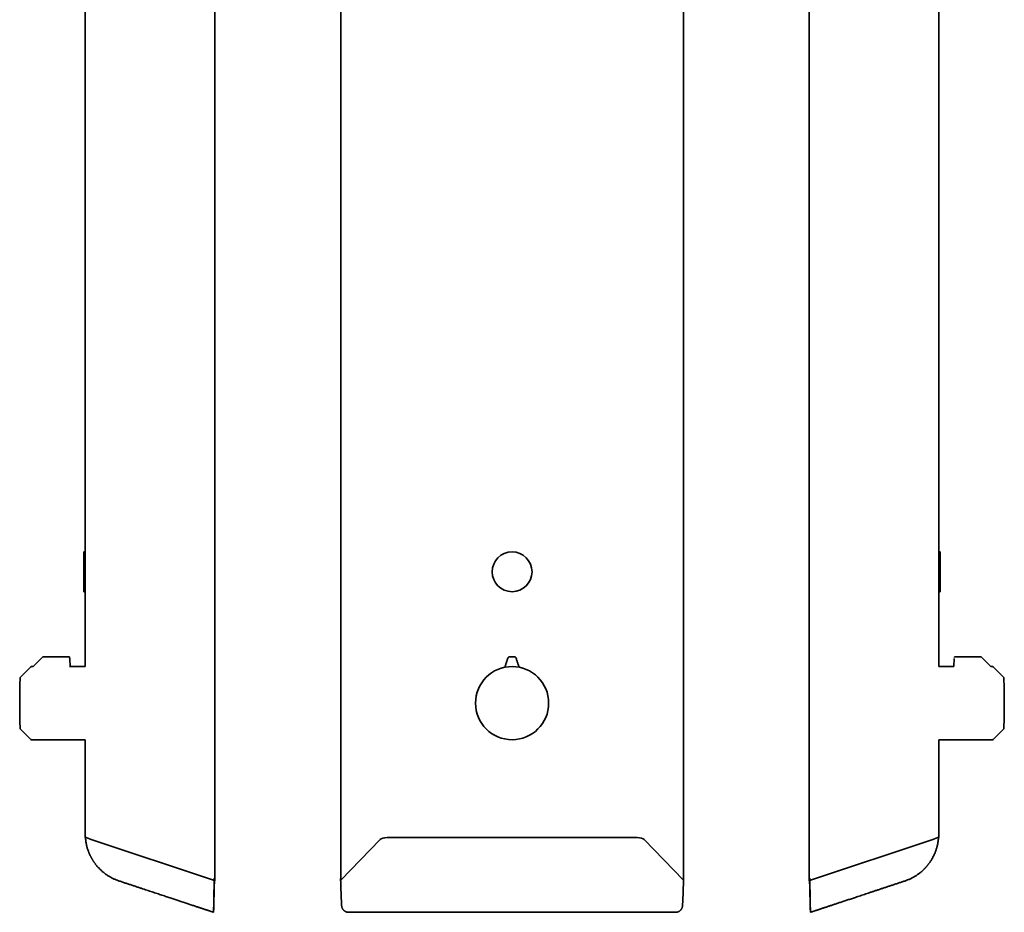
# Model space of a CAD drawing. Header units: millimetres. Extents: x 8 to 783, y 12 to 2407.
# Tile 3 of 5: x 75 to 735, y 1210 to 1809. Entities that reach past the tile are written whole.
import ezdxf

# ---------------------------------------------------------------- set-up
doc = ezdxf.new("R2010")
doc.units = ezdxf.units.MM

msp = doc.modelspace()

# ---------------------------------------------------------------- linework, layer by layer
at = {"color": 7, "linetype": 'Continuous', "lineweight": 35}
for p, q in [((205.89, 1231.52), (205.89, 2385.52)), ((290.24, 2383.75), (290.24, 1231.72)), ((519.89, 1231.72), (519.89, 2385.32)), ((604.11, 2385.52), (604.11, 1231.52)), ((119.04, 2234.57), (119.04, 1375.02)), ((690.96, 1375.02), (690.96, 2234.57)), ((118.99, 1451.87), (118.19, 1451.87)), ((118.19, 1438.52), (118.19, 1451.87)), ((691.81, 1451.87), (691.01, 1451.87)), ((691.81, 1451.87), (691.81, 1425.17)), ((118.19, 1425.17), (118.19, 1438.52)), ((118.72, 1440.2), (118.75, 1440.02)), ((118.19, 1425.17), (118.99, 1425.17)), ((691.01, 1425.17), (691.81, 1425.17)), ((90.78, 1381.5), (84.3, 1375.02)), ((90.78, 1381.5), (90.78, 1381.5)), ((108.15, 1381.62), (91.07, 1381.62)), ((91.07, 1381.62), (91.07, 1381.62)), ((108.69, 1380.43), (108.99, 1374.67)), ((701.31, 1380.43), (701.03, 1375.02)), ((701.35, 1381.12), (701.35, 1381.17)), ((718.93, 1381.62), (701.85, 1381.62)), ((718.93, 1381.62), (718.93, 1381.62)), ((725.7, 1375.02), (719.22, 1381.5)), ((719.22, 1381.5), (719.22, 1381.5)), ((82.44, 1374.73), (75.86, 1368.14)), ((84.3, 1375.02), (83.15, 1375.02)), ((119.04, 1375.02), (108.97, 1375.02)), ((701.03, 1375.02), (690.96, 1375.02)), ((726.85, 1375.02), (725.7, 1375.02)), ((734.14, 1368.14), (727.56, 1374.73)), ((75.86, 1332.9), (82.44, 1326.31)), ((727.56, 1326.31), (734.14, 1332.9)), ((83.15, 1326.02), (119.04, 1326.02)), ((119.04, 1326.02), (119.04, 1260.58)), ((690.96, 1326.02), (726.85, 1326.02)), ((690.96, 1260.58), (690.96, 1326.02)), ((119.04, 1260.58), (119.64, 1260.38)), ((119.64, 1260.38), (123.11, 1259.22)), ((686.89, 1259.22), (690.36, 1260.38)), ((690.36, 1260.38), (690.96, 1260.58)), ((205.11, 1231.78), (123.11, 1259.22)), ((316.62, 1259.22), (290.27, 1231.78)), ((519.86, 1231.78), (493.51, 1259.22)), ((686.89, 1259.22), (604.89, 1231.78)), ((205.11, 1231.78), (205.41, 1231.68)), ((205.47, 1231.66), (205.89, 1231.52)), ((519.93, 1232.87), (519.94, 1232.95)), ((604.11, 1231.52), (604.53, 1231.66)), ((604.59, 1231.68), (604.89, 1231.78)), ((295.54, 1210.35), (514.58, 1210.35))]:
    msp.add_line(p, q, dxfattribs=at)
at = {"color": 7, "linetype": 'Continuous', "lineweight": 35, "flags": 128}
for points in [[(205.1, 1210.35), (205.1, 1210.35)], [(604.9, 1210.35), (604.9, 1210.35)]]:
    msp.add_lwpolyline(points, dxfattribs=at)
at = {"color": 7, "linetype": 'Continuous', "lineweight": 35}
for centre, radius in [((405.06, 1438.52), 13.35), ((405.06, 1350.52), 24.5)]:
    msp.add_circle(centre, radius, dxfattribs=at)
for centre, radius, start, end in [((83.15, 1374.02), 1, 90, 135), ((726.85, 1374.02), 1, 45, 90), ((571.71, 1350.52), 496.51, 178.06738, 181.93262), ((76.78, 1367.22), 1.3, 135, 178.06738), ((733.22, 1367.22), 1.3, 1.93262, 45), ((238.29, 1350.52), 496.51, 0, 1.93262), ((238.29, 1350.52), 496.51, 358.06738, 0), ((76.78, 1333.82), 1.3, 181.93262, 225), ((733.22, 1333.82), 1.3, 315, 358.06738), ((83.15, 1327.02), 1, 225, 270), ((726.85, 1327.02), 1, 270, 315)]:
    msp.add_arc(centre, radius, start, end, dxfattribs=at)
for centre, major_axis, start_param, end_param in [((321.38, 1258.71), (5, 0), 1.585067, 2.830669), ((405.06, -703.35), (5869.57, 0), 1.556526, 1.585067), ((488.75, 1258.71), (5, 0), 0.310923, 1.556526), ((290.84, 1231.72), (0.6, 0), 2.830669, 3.327929), ((519.29, 1231.72), (0.6, 0), 6.096849, 6.594109)]:
    msp.add_ellipse(centre, major_axis=major_axis, ratio=0.334595, start_param=start_param, end_param=end_param, dxfattribs=at)
for points in [[(118.99, 1440.93), (118.99, 1441.18), (118.99, 1441.69), (118.99, 1442.43), (118.99, 1443.17), (118.99, 1443.88), (118.99, 1444.58), (118.99, 1445.26), (118.99, 1445.92), (118.99, 1446.55), (118.99, 1447.15), (118.99, 1447.73), (118.99, 1448.27), (118.99, 1448.78), (118.99, 1449.26), (118.99, 1449.7), (118.99, 1450.11), (118.99, 1450.47), (118.99, 1450.8), (118.99, 1451.08), (118.99, 1451.32), (118.99, 1451.52), (118.99, 1451.68), (118.99, 1451.79), (118.99, 1451.86), (118.99, 1451.87), (118.99, 1451.87)], [(691.01, 1451.87), (691.01, 1451.87), (691.01, 1451.86), (691.01, 1451.79), (691.01, 1451.68), (691.01, 1451.52), (691.01, 1451.32), (691.01, 1451.08), (691.01, 1450.8), (691.01, 1450.47), (691.01, 1450.11), (691.01, 1449.7), (691.01, 1449.26), (691.01, 1448.78), (691.01, 1448.27), (691.01, 1447.73), (691.01, 1447.15), (691.01, 1446.55), (691.01, 1445.92), (691.01, 1445.26), (691.01, 1444.58), (691.01, 1443.88), (691.01, 1443.17), (691.01, 1442.43), (691.01, 1441.69), (691.01, 1441.18), (691.01, 1440.93)], [(118.99, 1425.17), (118.99, 1425.17), (118.99, 1425.18), (118.99, 1425.24), (118.99, 1425.32), (118.99, 1425.45), (118.99, 1425.6), (118.99, 1425.8), (118.99, 1426.02), (118.99, 1426.28), (118.99, 1426.57), (118.99, 1426.89), (118.99, 1427.24), (118.99, 1427.63), (118.99, 1428.04), (118.99, 1428.48), (118.99, 1428.94), (118.99, 1429.43), (118.99, 1429.95), (118.99, 1430.49), (118.99, 1431.05), (118.99, 1431.63), (118.99, 1432.22), (118.99, 1432.84), (118.99, 1433.46), (118.99, 1434.11), (118.99, 1434.76), (118.99, 1435.42), (118.99, 1436.1), (118.99, 1436.77), (118.99, 1437.46), (118.99, 1438.14), (118.99, 1438.83), (118.99, 1439.29), (118.99, 1439.51)], [(691.01, 1439.51), (691.01, 1439.29), (691.01, 1438.83), (691.01, 1438.14), (691.01, 1437.46), (691.01, 1436.77), (691.01, 1436.1), (691.01, 1435.42), (691.01, 1434.76), (691.01, 1434.11), (691.01, 1433.46), (691.01, 1432.84), (691.01, 1432.22), (691.01, 1431.63), (691.01, 1431.05), (691.01, 1430.49), (691.01, 1429.95), (691.01, 1429.43), (691.01, 1428.94), (691.01, 1428.48), (691.01, 1428.04), (691.01, 1427.63), (691.01, 1427.24), (691.01, 1426.89), (691.01, 1426.57), (691.01, 1426.28), (691.01, 1426.02), (691.01, 1425.8), (691.01, 1425.6), (691.01, 1425.45), (691.01, 1425.32), (691.01, 1425.24), (691.01, 1425.18), (691.01, 1425.17), (691.01, 1425.17)]]:
    msp.add_open_spline(points, degree=3, dxfattribs=at)
for points, knots in [([(118.99, 1439.51), (118.95, 1439.56), (118.86, 1439.66), (118.74, 1439.89), (118.69, 1440.22), (118.74, 1440.56), (118.86, 1440.79), (118.95, 1440.88), (118.99, 1440.93)], [0, 0, 0, 0, 0.122861, 0.243709, 0.499383, 0.755588, 0.876744, 1, 1, 1, 1]), ([(118.71, 1438.52), (118.71, 1438.59), (118.71, 1438.73), (118.71, 1438.92), (118.71, 1439.1), (118.71, 1439.27), (118.71, 1439.42), (118.71, 1439.55), (118.71, 1439.68), (118.71, 1439.79), (118.71, 1439.88), (118.71, 1439.97), (118.71, 1440.04), (118.72, 1440.1), (118.72, 1440.17), (118.72, 1440.22), (118.72, 1440.26), (118.72, 1440.28)], [0, 0, 0, 0, 0.07745, 0.148097, 0.212177, 0.271365, 0.327279, 0.380858, 0.433165, 0.485335, 0.538508, 0.593757, 0.66411, 0.739823, 0.821011, 0.907732, 1, 1, 1, 1]), ([(691.01, 1440.93), (691.05, 1440.88), (691.14, 1440.79), (691.26, 1440.56), (691.31, 1440.23), (691.26, 1439.89), (691.14, 1439.66), (691.05, 1439.56), (691.01, 1439.51)], [0, 0, 0, 0, 0.122861, 0.243709, 0.499383, 0.755588, 0.876744, 1, 1, 1, 1]), ([(691.28, 1440.3), (691.28, 1440.29), (691.28, 1440.26), (691.28, 1440.22), (691.28, 1440.2)], [0, 0, 0, 0, 0.389114, 1, 1, 1, 1]), ([(91.07, 1381.62), (91.04, 1381.62), (90.99, 1381.62), (90.91, 1381.59), (90.84, 1381.56), (90.8, 1381.52), (90.78, 1381.5)], [0, 0, 0, 0, 0.247576, 0.5, 0.752424, 1, 1, 1, 1]), ([(108.65, 1381.17), (108.65, 1381.18), (108.64, 1381.2), (108.64, 1381.23), (108.63, 1381.26), (108.62, 1381.29), (108.61, 1381.32), (108.6, 1381.35), (108.58, 1381.37), (108.57, 1381.39), (108.56, 1381.4), (108.55, 1381.43), (108.52, 1381.46), (108.48, 1381.49), (108.44, 1381.53), (108.38, 1381.56), (108.32, 1381.59), (108.24, 1381.62), (108.18, 1381.62), (108.15, 1381.62)], [0, 0, 0, 0, 0.176426, 0.328267, 0.455582, 0.558487, 0.637238, 0.674461, 0.702846, 0.723238, 0.73112, 0.739313, 0.772084, 0.797264, 0.828223, 0.864681, 0.906094, 0.951594, 1, 1, 1, 1]), ([(108.68, 1380.46), (108.68, 1380.5), (108.67, 1380.58), (108.67, 1380.68), (108.67, 1380.76), (108.66, 1380.82), (108.66, 1380.87), (108.66, 1380.92), (108.66, 1380.96), (108.65, 1381.01), (108.65, 1381.06), (108.65, 1381.1), (108.65, 1381.13), (108.65, 1381.16), (108.65, 1381.16), (108.65, 1381.17)], [0, 0, 0, 0, 0.1116416, 0.2074544, 0.2886862, 0.356145, 0.4103714, 0.4546796, 0.5093667, 0.57826, 0.6614285, 0.733293, 0.8134482, 0.9021807, 1, 1, 1, 1]), ([(108.65, 1381.11), (108.65, 1381.12), (108.65, 1381.15), (108.65, 1381.15), (108.65, 1381.13), (108.65, 1381.12)], [0, 0, 0, 0, 0.333378, 0.666622, 1, 1, 1, 1]), ([(108.69, 1380.43), (108.68, 1380.48), (108.68, 1380.57), (108.67, 1380.7), (108.67, 1380.82), (108.66, 1380.92), (108.66, 1381.01), (108.65, 1381.07), (108.65, 1381.11), (108.65, 1381.12), (108.65, 1381.12)], [0, 0, 0, 0, 0.122239, 0.24424, 0.372446, 0.500181, 0.628333, 0.756018, 0.878123, 1, 1, 1, 1]), ([(400.2, 1374.53), (400.28, 1374.76), (400.44, 1375.27), (400.69, 1376.06), (400.96, 1376.9), (401.24, 1377.78), (401.53, 1378.68), (401.82, 1379.6), (402.02, 1380.23), (402.13, 1380.54)], [0, 0, 0, 0, 0.114743, 0.250449, 0.390888, 0.536061, 0.685969, 0.840615, 1, 1, 1, 1]), ([(402.13, 1380.54), (402.15, 1380.61), (402.2, 1380.75), (402.3, 1380.91), (402.38, 1381.02), (402.43, 1381.08), (402.48, 1381.14), (402.54, 1381.19), (402.62, 1381.26), (402.73, 1381.34), (402.87, 1381.42), (403.02, 1381.49), (403.17, 1381.54), (403.33, 1381.57), (403.43, 1381.58), (403.49, 1381.58)], [0, 0, 0, 0, 0.140486, 0.270291, 0.319305, 0.366667, 0.412396, 0.456516, 0.499052, 0.588373, 0.674882, 0.758917, 0.840845, 0.921065, 1, 1, 1, 1]), ([(403.49, 1381.58), (403.81, 1381.6), (404.47, 1381.62), (405.45, 1381.62), (406.1, 1381.6), (406.43, 1381.59)], [0, 0, 0, 0, 0.333334, 0.666666, 1, 1, 1, 1]), ([(406.43, 1381.59), (406.48, 1381.59), (406.58, 1381.58), (406.74, 1381.55), (406.87, 1381.51), (406.98, 1381.47), (407.07, 1381.42), (407.15, 1381.38), (407.23, 1381.32), (407.34, 1381.24), (407.46, 1381.13), (407.6, 1380.96), (407.71, 1380.77), (407.77, 1380.63), (407.79, 1380.56)], [0, 0, 0, 0, 0.078921, 0.159128, 0.241044, 0.291201, 0.342197, 0.394109, 0.447011, 0.500971, 0.610255, 0.729655, 0.859488, 1, 1, 1, 1]), ([(409.76, 1374.56), (409.68, 1374.79), (409.51, 1375.3), (409.26, 1376.09), (408.98, 1376.93), (408.7, 1377.8), (408.4, 1378.7), (408.1, 1379.62), (407.9, 1380.25), (407.79, 1380.56)], [0, 0, 0, 0, 0.114734, 0.250442, 0.390882, 0.536056, 0.685966, 0.840614, 1, 1, 1, 1]), ([(701.85, 1381.62), (701.82, 1381.62), (701.76, 1381.62), (701.68, 1381.59), (701.62, 1381.56), (701.56, 1381.53), (701.52, 1381.49), (701.48, 1381.46), (701.45, 1381.43), (701.44, 1381.4), (701.43, 1381.39), (701.42, 1381.37), (701.4, 1381.35), (701.39, 1381.32), (701.38, 1381.29), (701.37, 1381.26), (701.36, 1381.23), (701.36, 1381.2), (701.35, 1381.18), (701.35, 1381.17)], [0, 0, 0, 0, 0.048406, 0.093906, 0.135319, 0.171777, 0.202736, 0.227916, 0.260687, 0.26888, 0.276762, 0.297154, 0.325539, 0.362762, 0.441513, 0.544418, 0.671733, 0.823574, 1, 1, 1, 1]), ([(701.35, 1381.11), (701.35, 1381.12), (701.35, 1381.15), (701.35, 1381.15), (701.35, 1381.13), (701.35, 1381.12)], [0, 0, 0, 0, 0.333378, 0.666622, 1, 1, 1, 1]), ([(719.22, 1381.5), (719.2, 1381.52), (719.16, 1381.56), (719.09, 1381.59), (719.01, 1381.62), (718.96, 1381.62), (718.93, 1381.62)], [0, 0, 0, 0, 0.247576, 0.5, 0.752424, 1, 1, 1, 1]), ([(119.25, 1260.51), (119.27, 1260.31), (119.3, 1259.78), (119.39, 1258.92), (119.51, 1257.96), (119.66, 1257.02), (119.84, 1256.11), (120.03, 1255.21), (120.25, 1254.31), (120.5, 1253.42), (120.76, 1252.57), (121.04, 1251.76), (121.31, 1251.01), (121.58, 1250.32), (121.84, 1249.69), (122.1, 1249.09), (122.37, 1248.53), (122.62, 1248), (122.88, 1247.5), (123.13, 1247.02), (123.38, 1246.56), (123.63, 1246.12), (123.88, 1245.7), (124.13, 1245.28), (124.4, 1244.86), (124.69, 1244.41), (125, 1243.96), (125.33, 1243.49), (125.69, 1243), (126.08, 1242.48), (126.5, 1241.95), (126.93, 1241.42), (127.39, 1240.89), (127.86, 1240.37), (128.36, 1239.83), (128.89, 1239.29), (129.45, 1238.75), (130.07, 1238.17), (130.76, 1237.57), (131.52, 1236.94), (132.32, 1236.32), (133.16, 1235.7), (134.05, 1235.1), (134.93, 1234.54), (135.8, 1234.02), (136.66, 1233.55), (137.55, 1233.09), (138.47, 1232.65), (139.42, 1232.24), (140.39, 1231.85), (141.05, 1231.61), (141.39, 1231.49)], [0, 0, 0, 0, 0.0155986, 0.0413553, 0.0665185, 0.0910618, 0.1149604, 0.1381914, 0.1629491, 0.1868477, 0.2098642, 0.2319776, 0.2531694, 0.2716213, 0.2892871, 0.3061573, 0.3222236, 0.3374788, 0.3519167, 0.365532, 0.3795533, 0.3925691, 0.4046401, 0.4171731, 0.4307418, 0.4439757, 0.4580647, 0.4730074, 0.488802, 0.5054454, 0.5229338, 0.5412624, 0.5587966, 0.5770261, 0.5959442, 0.6155433, 0.6358145, 0.6567479, 0.6813247, 0.7067231, 0.7329217, 0.7598971, 0.7876232, 0.8160713, 0.8410067, 0.8664286, 0.8923143, 0.9186401, 0.9453807, 0.9725099, 1, 1, 1, 1]), ([(668.61, 1231.49), (668.94, 1231.61), (669.58, 1231.84), (670.52, 1232.22), (671.43, 1232.61), (672.31, 1233.03), (673.16, 1233.45), (673.97, 1233.89), (674.77, 1234.36), (675.56, 1234.84), (676.33, 1235.35), (677.05, 1235.86), (677.74, 1236.37), (678.37, 1236.85), (678.94, 1237.32), (679.46, 1237.76), (679.95, 1238.19), (680.4, 1238.61), (680.83, 1239.02), (681.22, 1239.41), (681.6, 1239.8), (681.96, 1240.18), (682.3, 1240.55), (682.62, 1240.91), (682.95, 1241.28), (683.27, 1241.67), (683.61, 1242.08), (683.94, 1242.51), (684.29, 1242.97), (684.65, 1243.47), (685.02, 1243.99), (685.4, 1244.55), (685.77, 1245.13), (686.14, 1245.73), (686.49, 1246.34), (686.85, 1246.98), (687.2, 1247.65), (687.55, 1248.35), (687.89, 1249.08), (688.22, 1249.83), (688.54, 1250.61), (688.84, 1251.41), (689.13, 1252.24), (689.41, 1253.11), (689.66, 1253.99), (689.9, 1254.91), (690.11, 1255.85), (690.3, 1256.82), (690.46, 1257.81), (690.6, 1258.82), (690.69, 1259.72), (690.73, 1260.29), (690.74, 1260.51)], [0, 0, 0, 0, 0.026798, 0.053066, 0.078772, 0.103888, 0.128388, 0.152247, 0.17544, 0.200159, 0.224022, 0.247004, 0.269084, 0.290243, 0.308665, 0.326301, 0.343141, 0.359175, 0.374398, 0.388801, 0.402379, 0.416357, 0.429327, 0.44137, 0.453934, 0.467529, 0.480785, 0.494893, 0.509853, 0.525663, 0.54232, 0.559822, 0.578163, 0.595709, 0.613951, 0.632882, 0.652494, 0.672781, 0.693731, 0.714765, 0.736407, 0.758644, 0.781463, 0.804848, 0.828782, 0.853249, 0.878227, 0.903696, 0.929634, 0.956017, 0.98282, 1, 1, 1, 1]), ([(141.39, 1231.49), (142.15, 1231.24), (143.67, 1230.73), (145.93, 1229.99), (148.15, 1229.25), (150.33, 1228.53), (152.47, 1227.82), (154.57, 1227.12), (156.57, 1226.46), (158.48, 1225.82), (160.3, 1225.22), (162.09, 1224.63), (163.84, 1224.04), (165.56, 1223.47), (167.24, 1222.92), (168.9, 1222.37), (170.51, 1221.83), (172.1, 1221.3), (173.65, 1220.79), (175.17, 1220.29), (176.62, 1219.8), (178.02, 1219.34), (179.36, 1218.9), (180.66, 1218.46), (181.94, 1218.04), (183.25, 1217.6), (184.59, 1217.16), (185.96, 1216.7), (187.29, 1216.26), (188.58, 1215.83), (189.82, 1215.42), (191.03, 1215.02), (192.17, 1214.64), (193.24, 1214.29), (194.24, 1213.95), (195.2, 1213.63), (196.14, 1213.32), (197.04, 1213.02), (197.91, 1212.74), (198.74, 1212.46), (199.54, 1212.19), (200.31, 1211.94), (201.04, 1211.69), (201.74, 1211.46), (202.39, 1211.25), (203, 1211.04), (203.57, 1210.85), (204.11, 1210.68), (204.61, 1210.51), (204.94, 1210.4), (205.1, 1210.35)], [0, 0, 0, 0, 0.036083, 0.07154, 0.106369, 0.140572, 0.174147, 0.207096, 0.239418, 0.268495, 0.297046, 0.325069, 0.352566, 0.379536, 0.40598, 0.431896, 0.457285, 0.482148, 0.506483, 0.530292, 0.553573, 0.575042, 0.596042, 0.616574, 0.636637, 0.656232, 0.678319, 0.699779, 0.720612, 0.740817, 0.760396, 0.779347, 0.797671, 0.813917, 0.829636, 0.844828, 0.859493, 0.873631, 0.887242, 0.900326, 0.912883, 0.924913, 0.936416, 0.947392, 0.957841, 0.96721, 0.97611, 0.984542, 0.992505, 1, 1, 1, 1]), ([(205.1, 1210.35), (205.14, 1211.78), (205.21, 1214.65), (205.32, 1218.95), (205.42, 1222.92), (205.52, 1226.57), (205.59, 1229.37), (205.63, 1231.04), (205.64, 1231.6)], [0, 0, 0, 0, 0.2012016, 0.4025971, 0.6039229, 0.7618865, 0.9195158, 1, 1, 1, 1]), ([(205.18, 1214.85), (205.2, 1216.35), (205.26, 1219.37), (205.34, 1223.89), (205.42, 1228.41), (205.47, 1231.43), (205.49, 1232.93)], [0, 0, 0, 0, 0.250015, 0.500024, 0.750021, 1, 1, 1, 1]), ([(205.18, 1214.85), (205.21, 1216), (205.27, 1218.32), (205.36, 1221.77), (205.46, 1224.96), (205.54, 1227.89), (205.6, 1230.03), (205.63, 1231.26), (205.64, 1231.61)], [0, 0, 0, 0, 0.20489, 0.410138, 0.615421, 0.776529, 0.937304, 1, 1, 1, 1]), ([(205.49, 1232.93), (205.5, 1232.95), (205.51, 1232.99), (205.54, 1233.05), (205.56, 1233.1), (205.59, 1233.15), (205.61, 1233.18), (205.63, 1233.19), (205.63, 1233.2)], [0, 0, 0, 0, 0.178231, 0.356463, 0.534694, 0.712926, 0.891157, 1, 1, 1, 1]), ([(290.19, 1232.93), (290.19, 1232.95), (290.19, 1232.99), (290.2, 1233.05), (290.22, 1233.09), (290.23, 1233.11), (290.24, 1233.11)], [0, 0, 0, 0, 0.3114477, 0.6228955, 0.9343432, 1, 1, 1, 1]), ([(290.19, 1232.93), (290.23, 1231.43), (290.31, 1228.41), (290.47, 1223.89), (290.65, 1219.37), (290.8, 1216.35), (290.87, 1214.85)], [0, 0, 0, 0, 0.249979, 0.499976, 0.749985, 1, 1, 1, 1]), ([(519.26, 1214.85), (519.33, 1216.35), (519.48, 1219.37), (519.66, 1223.89), (519.82, 1228.41), (519.89, 1231.43), (519.93, 1232.93)], [0, 0, 0, 0, 0.250015, 0.500024, 0.750021, 1, 1, 1, 1]), ([(519.93, 1232.93), (519.94, 1232.95), (519.94, 1232.99), (519.92, 1233.05), (519.91, 1233.09), (519.89, 1233.11), (519.89, 1233.11)], [0, 0, 0, 0, 0.3114477, 0.6228955, 0.9343432, 1, 1, 1, 1]), ([(604.82, 1214.85), (604.79, 1216), (604.73, 1218.32), (604.64, 1221.77), (604.54, 1224.96), (604.46, 1227.89), (604.4, 1230.03), (604.37, 1231.26), (604.36, 1231.61)], [0, 0, 0, 0, 0.20489, 0.410138, 0.615421, 0.776529, 0.937304, 1, 1, 1, 1]), ([(604.9, 1210.35), (604.86, 1211.78), (604.79, 1214.65), (604.68, 1218.95), (604.58, 1222.92), (604.48, 1226.57), (604.41, 1229.37), (604.37, 1231.04), (604.36, 1231.6)], [0, 0, 0, 0, 0.201202, 0.402597, 0.603923, 0.761886, 0.919516, 1, 1, 1, 1]), ([(604.51, 1232.93), (604.5, 1232.95), (604.49, 1232.99), (604.46, 1233.05), (604.44, 1233.1), (604.41, 1233.15), (604.39, 1233.18), (604.37, 1233.19), (604.37, 1233.2)], [0, 0, 0, 0, 0.178231, 0.356463, 0.534694, 0.712926, 0.891157, 1, 1, 1, 1]), ([(604.51, 1232.93), (604.53, 1231.43), (604.58, 1228.41), (604.66, 1223.89), (604.74, 1219.37), (604.8, 1216.35), (604.82, 1214.85)], [0, 0, 0, 0, 0.249979, 0.499976, 0.749985, 1, 1, 1, 1]), ([(604.9, 1210.35), (604.97, 1210.37), (605.14, 1210.43), (605.4, 1210.51), (605.7, 1210.61), (606.03, 1210.72), (606.39, 1210.84), (606.78, 1210.97), (607.23, 1211.12), (607.72, 1211.28), (608.27, 1211.47), (608.86, 1211.66), (609.48, 1211.87), (610.15, 1212.09), (610.84, 1212.32), (611.56, 1212.56), (612.3, 1212.8), (613.07, 1213.06), (613.88, 1213.33), (614.72, 1213.61), (615.6, 1213.9), (616.52, 1214.2), (617.47, 1214.52), (618.45, 1214.85), (619.47, 1215.18), (620.51, 1215.53), (621.58, 1215.89), (622.69, 1216.25), (623.81, 1216.63), (624.96, 1217.01), (626.13, 1217.4), (627.32, 1217.79), (628.55, 1218.2), (629.81, 1218.62), (631.09, 1219.04), (632.39, 1219.48), (633.72, 1219.92), (635.18, 1220.4), (636.75, 1220.92), (638.46, 1221.49), (640.21, 1222.07), (642.01, 1222.67), (643.84, 1223.28), (645.73, 1223.9), (647.65, 1224.54), (649.62, 1225.19), (651.63, 1225.86), (653.69, 1226.54), (655.79, 1227.24), (657.89, 1227.94), (659.99, 1228.63), (662.09, 1229.33), (664.23, 1230.04), (666.41, 1230.76), (667.87, 1231.25), (668.61, 1231.49)], [0, 0, 0, 0, 0.003608, 0.007733, 0.012377, 0.01754, 0.02322, 0.029419, 0.036136, 0.044105, 0.052698, 0.061915, 0.071757, 0.082223, 0.093314, 0.104342, 0.115925, 0.128064, 0.140757, 0.154006, 0.167809, 0.182167, 0.19708, 0.212548, 0.228571, 0.244849, 0.261661, 0.279009, 0.296892, 0.314704, 0.333018, 0.351833, 0.37115, 0.390967, 0.410918, 0.431353, 0.452271, 0.473672, 0.49978, 0.526573, 0.554051, 0.582214, 0.611062, 0.640595, 0.670813, 0.701715, 0.733303, 0.765576, 0.798533, 0.832176, 0.864523, 0.897479, 0.931044, 0.965218, 1, 1, 1, 1]), ([(205.1, 1210.35), (205.1, 1210.35), (205.1, 1210.36), (205.09, 1210.42), (205.09, 1210.51), (205.08, 1210.64), (205.08, 1210.8), (205.08, 1210.99), (205.09, 1211.21), (205.09, 1211.46), (205.09, 1211.73), (205.1, 1212.03), (205.11, 1212.34), (205.11, 1212.68), (205.12, 1213.02), (205.13, 1213.38), (205.14, 1213.75), (205.15, 1214.12), (205.17, 1214.49), (205.17, 1214.73), (205.18, 1214.85)], [0, 0, 0, 0, 0.0565439, 0.1134526, 0.1715403, 0.2300497, 0.2865998, 0.3435657, 0.4018705, 0.4606501, 0.514982, 0.5697112, 0.6256813, 0.6820729, 0.7354914, 0.7898054, 0.8441212, 0.8993413, 0.9495396, 1, 1, 1, 1]), ([(290.87, 1214.85), (290.88, 1214.71), (290.9, 1214.44), (290.98, 1214.04), (291.08, 1213.64), (291.22, 1213.26), (291.39, 1212.89), (291.59, 1212.53), (291.83, 1212.2), (292.08, 1211.88), (292.36, 1211.6), (292.67, 1211.35), (292.99, 1211.12), (293.33, 1210.92), (293.68, 1210.75), (294.04, 1210.61), (294.41, 1210.49), (294.79, 1210.41), (295.17, 1210.36), (295.42, 1210.35), (295.54, 1210.35)], [0, 0, 0, 0, 0.056943, 0.114081, 0.171208, 0.228137, 0.28519, 0.342462, 0.399727, 0.456771, 0.511769, 0.566969, 0.622175, 0.677181, 0.731495, 0.785988, 0.84049, 0.894817, 0.947408, 1, 1, 1, 1]), ([(514.58, 1210.35), (514.72, 1210.35), (514.99, 1210.36), (515.39, 1210.42), (515.8, 1210.51), (516.19, 1210.64), (516.57, 1210.8), (516.93, 1210.99), (517.28, 1211.21), (517.61, 1211.46), (517.9, 1211.73), (518.17, 1212.03), (518.41, 1212.34), (518.62, 1212.68), (518.8, 1213.02), (518.96, 1213.38), (519.08, 1213.75), (519.17, 1214.12), (519.23, 1214.49), (519.25, 1214.73), (519.26, 1214.85)], [0, 0, 0, 0, 0.056544, 0.113453, 0.17154, 0.23005, 0.2866, 0.343566, 0.401871, 0.46065, 0.514982, 0.569711, 0.625681, 0.682073, 0.735491, 0.789805, 0.844121, 0.899341, 0.94954, 1, 1, 1, 1]), ([(604.82, 1214.85), (604.83, 1214.71), (604.84, 1214.44), (604.85, 1214.04), (604.86, 1213.64), (604.87, 1213.26), (604.88, 1212.89), (604.89, 1212.53), (604.9, 1212.2), (604.9, 1211.88), (604.91, 1211.6), (604.91, 1211.35), (604.91, 1211.12), (604.92, 1210.92), (604.92, 1210.75), (604.92, 1210.61), (604.91, 1210.49), (604.91, 1210.41), (604.9, 1210.36), (604.9, 1210.35), (604.9, 1210.35)], [0, 0, 0, 0, 0.056943, 0.114081, 0.171208, 0.228137, 0.28519, 0.342462, 0.399727, 0.456771, 0.511769, 0.566969, 0.622175, 0.677181, 0.731495, 0.785988, 0.84049, 0.894817, 0.947408, 1, 1, 1, 1])]:
    msp.add_open_spline(points, degree=3, knots=knots, dxfattribs=at)

doc.saveas('drawing.dxf')
